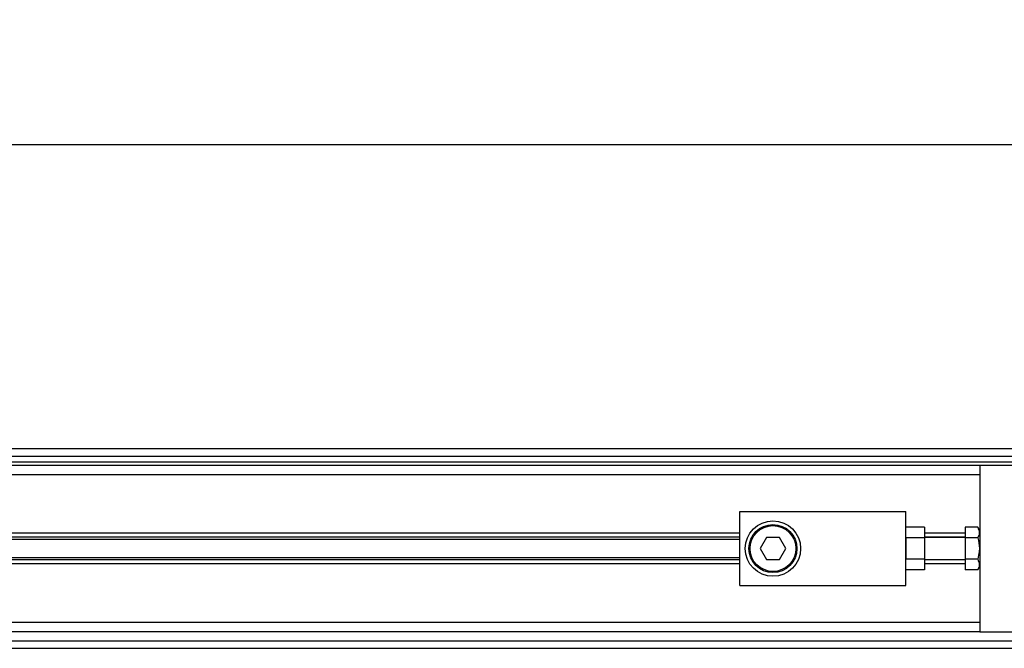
# Model space of a CAD drawing. Header units: millimetres. Extents: x 0 to 420, y 0 to 297.
# Tile 16 of 24: x 170 to 200, y 226 to 246. Entities that reach past the tile are written whole.
import ezdxf

# ---------------------------------------------------------------- set-up
doc = ezdxf.new("R2010")
doc.units = ezdxf.units.MM
doc.layers.add('QUOTE', color=174, linetype='Continuous')
doc.styles.add('SLDTEXTSTYLE3', font='TXT', dxfattribs={"width": 0.75})
doc.dimstyles.new('SLDDIMSTYLE0', dxfattribs={"dimtxt": 3, "dimasz": 3, "dimexe": 0, "dimexo": 0.0625, "dimgap": 0.75, "dimtad": 1, "dimlfac": 8.647318, "dimrnd": 1e-09, "dimzin": 12, "dimdsep": 46, "dimtxsty": 'SLDTEXTSTYLE3', "dimsah": 1, "dimcen": 0.09, "dimadec": 0, "dimazin": 3, "dimtfac": 1, "dimtdec": 3, "dimtofl": 0, "dimtmove": 0, "dimatfit": 3, "dimfxl": 0, "dimfrac": 2, "dimtolj": 1, "dimtzin": 12, "dimarcsym": 0})

# ---------------------------------------------------------------- blocks, each defined once
blk = doc.blocks.new('_D')
at = {"layer": 'QUOTE'}
for p, q in [((59.05, 231.249), (59.05, 243.884)), ((220.95, 231.249), (220.95, 243.884)), ((220.95, 241.884), (59.05, 241.884))]:
    blk.add_line(p, q, dxfattribs=at)
for points in [[(59.05, 241.884), (62.05, 241.384), (62.05, 242.384)], [(220.95, 241.884), (217.95, 242.384), (217.95, 241.384)]]:
    blk.add_solid(points, dxfattribs=at)
at = {"layer": 'QUOTE', "insert": (135.567, 245.751), "char_height": 3, "attachment_point": 1, "style": 'SLDTEXTSTYLE3'}
blk.add_mtext('1400', dxfattribs=at)

msp = doc.modelspace()

# ---------------------------------------------------------------- linework, layer by layer
at = {"color": 7, "linetype": 'Continuous', "lineweight": 25}
for p, q in [((220.95, 232.3716), (59.05, 232.3716)), ((62.2302, 232.1403), (217.7698, 232.1403)), ((62.4037, 231.9669), (217.5963, 231.9669)), ((199.556, 231.8512), (149.9453, 231.8512)), ((199.556, 231.8512), (199.556, 229.6237)), ((217.4056, 231.8512), (199.556, 231.8512)), ((199.556, 231.5621), (150.446, 231.5621)), ((192.0393, 228.0928), (192.0393, 230.4057)), ((192.0393, 230.4057), (197.2432, 230.4057)), ((197.2432, 228.0928), (197.2432, 230.4057)), ((192.0393, 229.7292), (150.5235, 229.7292)), ((197.8214, 229.9169), (197.2432, 229.9169)), ((197.8214, 229.9169), (197.8214, 229.5831)), ((199.0935, 229.7292), (197.8214, 229.7292)), ((199.0935, 229.9169), (199.0935, 229.5831)), ((199.4889, 229.9169), (199.0935, 229.9169)), ((199.556, 229.8007), (199.4889, 229.9169)), ((192.0393, 229.6038), (164.8238, 229.6038)), ((192.0393, 229.5374), (164.8982, 229.5374)), ((192.8797, 229.5962), (192.6794, 229.2493)), ((193.2803, 229.5962), (192.8797, 229.5962)), ((193.4806, 229.2493), (193.2803, 229.5962)), ((197.8214, 229.5831), (197.2432, 229.5831)), ((197.2432, 229.5831), (197.2432, 228.9154)), ((199.0935, 229.6038), (197.8214, 229.6038)), ((199.0935, 229.5962), (197.8214, 229.5962)), ((197.8214, 229.5831), (197.8214, 228.9154)), ((199.0935, 229.5831), (199.0935, 228.9154)), ((199.4889, 229.5831), (199.0935, 229.5831)), ((199.556, 229.6237), (199.556, 229.2493)), ((192.6794, 229.2493), (192.8797, 228.9023)), ((193.2803, 228.9023), (193.4806, 229.2493)), ((199.556, 229.2493), (199.556, 228.8748)), ((192.0393, 228.7694), (150.5235, 228.7694)), ((192.0393, 228.8947), (164.8238, 228.8947)), ((192.0393, 228.9611), (164.8982, 228.9611)), ((192.8797, 228.9023), (193.2803, 228.9023)), ((197.8214, 228.9154), (197.2432, 228.9154)), ((197.8214, 228.9154), (197.8214, 228.5816)), ((197.8214, 228.9023), (199.0935, 228.9023)), ((199.0935, 228.8947), (197.8214, 228.8947)), ((199.0935, 228.7694), (197.8214, 228.7694)), ((199.4889, 228.9154), (199.0935, 228.9154)), ((199.0935, 228.9154), (199.0935, 228.5816)), ((199.556, 228.8748), (199.556, 226.6473)), ((197.8214, 228.5816), (197.2432, 228.5816)), ((199.4889, 228.5816), (199.0935, 228.5816)), ((199.4889, 228.5816), (199.556, 228.6979)), ((192.0393, 228.0928), (197.2432, 228.0928)), ((199.556, 226.9364), (150.5235, 226.9364)), ((199.556, 226.6473), (150.5235, 226.6473)), ((199.556, 226.6473), (217.4056, 226.6473)), ((150.5235, 226.3582), (217.7698, 226.3582)), ((150.5235, 226.1269), (220.95, 226.1269))]:
    msp.add_line(p, q, dxfattribs=at)
for radius in [0.8673, 0.7517, 0.717]:
    msp.add_circle((193.08, 229.2493), radius, dxfattribs=at)
for points, knots in [([(199.4889, 229.9169), (199.5159, 229.8573), (199.5663, 229.7457), (199.5135, 229.6347), (199.4889, 229.5831)], [0, 0, 0, 0, 0.5347163, 1, 1, 1, 1]), ([(199.4889, 229.5831), (199.4962, 229.5563), (199.5336, 229.4196), (199.5559, 229.1895), (199.5088, 228.9969), (199.4889, 228.9154)], [0, 0, 0, 0, 0.1234652, 0.6294359, 1, 1, 1, 1]), ([(199.4889, 228.9154), (199.5159, 228.8558), (199.5663, 228.7442), (199.5135, 228.6333), (199.4889, 228.5816)], [0, 0, 0, 0, 0.5347163, 1, 1, 1, 1])]:
    msp.add_open_spline(points, degree=3, knots=knots, dxfattribs=at)

# ---------------------------------------------------------------- dimensions: what is measured, and where the dimension line sits
at = {"layer": 'QUOTE'}
dim = msp.add_linear_dim(base=(59.05, 241.8842), p1=(220.95, 229.2493), p2=(59.05, 229.2493), dimstyle='SLDDIMSTYLE0', dxfattribs=at)
dim.commit()
dim.dimension.update_dxf_attribs({"geometry": '_D', "text_midpoint": (140, 241.8842), "dimtype": 160})

doc.saveas('drawing.dxf')
